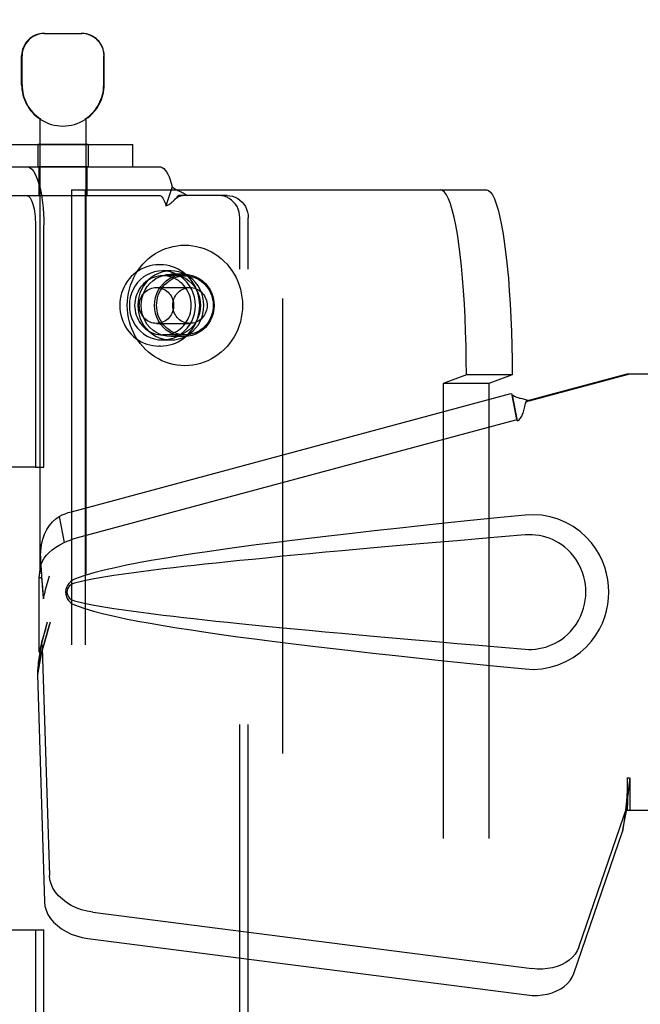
# Model space of a CAD drawing. Header units: inches. Extents: x 0 to 224, y 0 to 145.
# Tile 13 of 63: x 77.93 to 79.61, y 52 to 54.66. Entities that reach past the tile are written whole.
import ezdxf

# ---------------------------------------------------------------- set-up
doc = ezdxf.new("R2010")
doc.units = ezdxf.units.IN
doc.header["$LTSCALE"] = 12.302632
doc.header["$MEASUREMENT"] = 0
doc.linetypes.add('HIDDEN', pattern=[0.2, 0.1, -0.1])
doc.layers.add('02___PRT_ALL_AXES', color=7, linetype='CONTINUOUS')
doc.layers.add('DEFAULT_2', color=8, linetype='HIDDEN')

msp = doc.modelspace()

# ---------------------------------------------------------------- linework, layer by layer
at = {"layer": '02___PRT_ALL_AXES', "color": 8, "linetype": 'HIDDEN'}
for p, q in [((77.9386, 54.4872), (77.9386, 54.5657)), ((78.1616, 54.4872), (78.1616, 54.5657)), ((77.9876, 54.3948), (77.9876, 50.9257)), ((77.9895, 54.3948), (77.9876, 54.3948)), ((77.9895, 54.3948), (77.9895, 54.3936)), ((78.1108, 54.3948), (78.1108, 54.3936)), ((78.1126, 54.3948), (78.1108, 54.3948)), ((78.1126, 54.3948), (78.1126, 50.9257)), ((77.9821, 54.3257), (77.9821, 54.2657)), ((78.1181, 54.3257), (77.9821, 54.3257)), ((78.1181, 54.3257), (78.1181, 54.2657)), ((78.1181, 54.2657), (77.9821, 54.2657)), ((77.9851, 54.2657), (77.9851, 54.1877)), ((78.1151, 54.2657), (78.1151, 54.1877)), ((77.9851, 54.1877), (78.1151, 54.1877)), ((78.3138, 54.0007), (78.31, 54.0007)), ((78.342, 53.9842), (78.3192, 53.9842)), ((78.3786, 53.9747), (78.342, 53.9747)), ((78.3786, 53.8067), (78.342, 53.8067)), ((78.3138, 53.7807), (78.31, 53.7807)), ((78.342, 53.7972), (78.3192, 53.7972))]:
    msp.add_line(p, q, dxfattribs=at)
for points in [[(78.3192, 53.9842), (78.3084, 53.9835), (78.2978, 53.9814), (78.2875, 53.9781), (78.2777, 53.9735), (78.2685, 53.9676), (78.2599, 53.9606), (78.2523, 53.9527), (78.2457, 53.9438), (78.2401, 53.9341), (78.2356, 53.9238), (78.2324, 53.913), (78.2305, 53.9019), (78.2298, 53.8907), (78.2305, 53.8794), (78.2324, 53.8683), (78.2356, 53.8575), (78.2401, 53.8472), (78.2457, 53.8375), (78.2523, 53.8287), (78.2599, 53.8207), (78.2685, 53.8137), (78.2777, 53.8079), (78.2875, 53.8032), (78.2978, 53.7999), (78.3084, 53.7979), (78.3192, 53.7972)], [(78.3207, 53.9707), (78.3144, 53.9704), (78.3081, 53.9696), (78.3019, 53.9682), (78.2959, 53.9663), (78.29, 53.9639), (78.2843, 53.961), (78.2789, 53.9576), (78.2737, 53.9538), (78.2689, 53.9495), (78.2644, 53.9448), (78.2603, 53.9398), (78.2567, 53.9344), (78.2534, 53.9287), (78.2506, 53.9228), (78.2483, 53.9166), (78.2465, 53.9103), (78.2452, 53.9038), (78.2445, 53.8973), (78.2442, 53.8907)], [(78.342, 53.9842), (78.3312, 53.9835), (78.3206, 53.9814), (78.3103, 53.9781), (78.3005, 53.9735), (78.2913, 53.9676), (78.2828, 53.9606), (78.2751, 53.9527), (78.2685, 53.9438), (78.2629, 53.9341), (78.2584, 53.9238), (78.2552, 53.913), (78.2533, 53.9019), (78.2526, 53.8907), (78.2533, 53.8794), (78.2552, 53.8683), (78.2584, 53.8575), (78.2629, 53.8472), (78.2685, 53.8375), (78.2751, 53.8287), (78.2828, 53.8207), (78.2913, 53.8137), (78.3005, 53.8079), (78.3103, 53.8032), (78.3206, 53.7999), (78.3312, 53.7979), (78.342, 53.7972)], [(78.342, 53.8067), (78.3315, 53.8074), (78.3213, 53.8095), (78.3113, 53.8131), (78.3019, 53.8179), (78.2932, 53.824), (78.2852, 53.8313), (78.2783, 53.8395), (78.2725, 53.8487), (78.2678, 53.8585), (78.2645, 53.8689), (78.2624, 53.8797), (78.2617, 53.8907), (78.2624, 53.9016), (78.2645, 53.9124), (78.2678, 53.9228), (78.2725, 53.9327), (78.2783, 53.9418), (78.2852, 53.9501), (78.2932, 53.9573), (78.3019, 53.9634), (78.3113, 53.9683), (78.3213, 53.9718), (78.3315, 53.9739), (78.342, 53.9747)], [(78.3786, 53.8067), (78.368, 53.8074), (78.3578, 53.8095), (78.3479, 53.8131), (78.3384, 53.8179), (78.3297, 53.824), (78.3218, 53.8313), (78.3149, 53.8395), (78.309, 53.8487), (78.3044, 53.8585), (78.301, 53.8689), (78.299, 53.8797), (78.2983, 53.8907), (78.299, 53.9016), (78.301, 53.9124), (78.3044, 53.9228), (78.309, 53.9327), (78.3149, 53.9418), (78.3218, 53.9501), (78.3297, 53.9573), (78.3384, 53.9634), (78.3479, 53.9683), (78.3578, 53.9718), (78.368, 53.9739), (78.3786, 53.9747)], [(78.3192, 53.7972), (78.3301, 53.7979), (78.3406, 53.7999), (78.3509, 53.8032), (78.3608, 53.8079), (78.37, 53.8137), (78.3785, 53.8207), (78.3862, 53.8287), (78.3928, 53.8375), (78.3984, 53.8472), (78.4028, 53.8575), (78.4061, 53.8683), (78.408, 53.8794), (78.4086, 53.8907), (78.408, 53.9019), (78.4061, 53.913), (78.4028, 53.9238), (78.3984, 53.9341), (78.3928, 53.9438), (78.3862, 53.9527), (78.3785, 53.9606), (78.37, 53.9676), (78.3608, 53.9735), (78.3509, 53.9781), (78.3406, 53.9814), (78.3301, 53.9835), (78.3192, 53.9842)], [(78.3972, 53.8907), (78.3969, 53.8973), (78.3962, 53.9038), (78.3949, 53.9103), (78.3931, 53.9166), (78.3908, 53.9228), (78.388, 53.9287), (78.3847, 53.9344), (78.3811, 53.9398), (78.377, 53.9448), (78.3725, 53.9495), (78.3677, 53.9538), (78.3625, 53.9576), (78.3571, 53.961), (78.3514, 53.9639), (78.3455, 53.9663), (78.3395, 53.9682), (78.3333, 53.9696), (78.327, 53.9704), (78.3207, 53.9707)], [(78.342, 53.7972), (78.3529, 53.7979), (78.3634, 53.7999), (78.3738, 53.8032), (78.3836, 53.8079), (78.3928, 53.8137), (78.4013, 53.8207), (78.409, 53.8287), (78.4156, 53.8375), (78.4212, 53.8472), (78.4257, 53.8575), (78.4289, 53.8683), (78.4308, 53.8794), (78.4315, 53.8907), (78.4308, 53.9019), (78.4289, 53.913), (78.4257, 53.9238), (78.4212, 53.9341), (78.4156, 53.9438), (78.409, 53.9527), (78.4013, 53.9606), (78.3928, 53.9676), (78.3836, 53.9735), (78.3738, 53.9781), (78.3634, 53.9814), (78.3529, 53.9835), (78.342, 53.9842)], [(78.342, 53.9747), (78.3526, 53.9739), (78.3628, 53.9718), (78.3728, 53.9683), (78.3822, 53.9634), (78.3909, 53.9573), (78.3988, 53.9501), (78.4058, 53.9418), (78.4116, 53.9327), (78.4163, 53.9228), (78.4196, 53.9124), (78.4217, 53.9016), (78.4224, 53.8907), (78.4217, 53.8797), (78.4196, 53.8689), (78.4163, 53.8585), (78.4116, 53.8487), (78.4058, 53.8395), (78.3988, 53.8313), (78.3909, 53.824), (78.3822, 53.8179), (78.3728, 53.8131), (78.3628, 53.8095), (78.3526, 53.8074), (78.342, 53.8067)], [(78.3786, 53.9747), (78.3892, 53.9739), (78.3994, 53.9718), (78.4093, 53.9683), (78.4188, 53.9634), (78.4275, 53.9573), (78.4354, 53.9501), (78.4423, 53.9418), (78.4482, 53.9327), (78.4528, 53.9228), (78.4562, 53.9124), (78.4582, 53.9016), (78.4589, 53.8907), (78.4582, 53.8797), (78.4562, 53.8689), (78.4528, 53.8585), (78.4482, 53.8487), (78.4423, 53.8395), (78.4354, 53.8313), (78.4275, 53.824), (78.4188, 53.8179), (78.4093, 53.8131), (78.3994, 53.8095), (78.3892, 53.8074), (78.3786, 53.8067)], [(78.2442, 53.8907), (78.2445, 53.884), (78.2452, 53.8775), (78.2465, 53.871), (78.2483, 53.8647), (78.2506, 53.8585), (78.2534, 53.8526), (78.2567, 53.8469), (78.2603, 53.8415), (78.2644, 53.8365), (78.2689, 53.8318), (78.2737, 53.8275), (78.2789, 53.8237), (78.2843, 53.8203), (78.29, 53.8174), (78.2959, 53.815), (78.3019, 53.8131), (78.3081, 53.8118), (78.3144, 53.8109), (78.3207, 53.8107)], [(78.3207, 53.8107), (78.327, 53.8109), (78.3333, 53.8118), (78.3395, 53.8131), (78.3455, 53.815), (78.3514, 53.8174), (78.3571, 53.8203), (78.3625, 53.8237), (78.3677, 53.8275), (78.3725, 53.8318), (78.377, 53.8365), (78.3811, 53.8415), (78.3847, 53.8469), (78.388, 53.8526), (78.3908, 53.8585), (78.3931, 53.8647), (78.3949, 53.871), (78.3962, 53.8775), (78.3969, 53.884), (78.3972, 53.8907)]]:
    msp.add_lwpolyline(points, dxfattribs=at)
for radius, start, end in [(0.1115, 180, 235.907), (0.1105, 180, 236.6915), (0.1105, 303.3085, 360), (0.1115, 304.093, 360), (0.1115, 237.033, 302.967)]:
    msp.add_arc((78.0501, 54.4872), radius, start, end, dxfattribs=at)
at = {"layer": 'DEFAULT_2', "color": 8, "linetype": 'HIDDEN'}
for p, q in [((78.6439, 83.4357), (78.6439, 22.4657)), ((77.9986, 54.6257), (78.1016, 54.6257)), ((77.9396, 54.4872), (77.9396, 54.5657)), ((78.1606, 54.4872), (78.1606, 54.5657)), ((77.8289, 54.3257), (78.2389, 54.3257)), ((78.2389, 54.2657), (78.2389, 54.3257)), ((77.8289, 54.2657), (78.2389, 54.2657)), ((78.2389, 54.2657), (78.3112, 54.2657)), ((78.0733, 54.2032), (78.0733, 51.4532)), ((78.0733, 54.2032), (79.1955, 54.2032)), ((78.1099, 54.2032), (78.1099, 51.4532)), ((78.346, 54.2114), (78.3288, 54.1602)), ((77.8471, 54.1877), (78.3112, 54.1877)), ((78.3519, 54.1762), (78.3524, 54.1767)), ((78.4713, 54.1877), (78.363, 54.1877)), ((78.4941, 54.1877), (78.4713, 54.1877)), ((78.5287, 51.5277), (78.5287, 54.1277)), ((78.5515, 51.5277), (78.5515, 54.1277)), ((77.9759, 54.1077), (77.9759, 53.4532)), ((77.9987, 53.4532), (77.9987, 54.1077)), ((78.3801, 53.9707), (78.3207, 53.9707)), ((78.3032, 53.9392), (78.3938, 53.9392)), ((78.3032, 53.8422), (78.3938, 53.8422)), ((78.3801, 53.8107), (78.3207, 53.8107)), ((79.1413, 53.7032), (79.0786, 53.6795)), ((79.2651, 53.7032), (79.1413, 53.7032)), ((79.2651, 53.7032), (79.2024, 53.6795)), ((79.3038, 53.6326), (79.5759, 53.7057)), ((79.3115, 53.6326), (79.5836, 53.7057)), ((79.5759, 53.7057), (79.8969, 53.7057)), ((79.0786, 53.6795), (79.0786, 51.9768)), ((79.2024, 53.6795), (79.0786, 53.6795)), ((79.2024, 53.6795), (79.2024, 51.9768)), ((78.0735, 53.333), (79.264, 53.6529)), ((79.2652, 53.6493), (79.264, 53.6529)), ((79.2775, 53.5819), (79.264, 53.6529)), ((79.2652, 53.6493), (79.2787, 53.5783)), ((79.3115, 53.6326), (79.3038, 53.6326)), ((78.087, 53.262), (79.2775, 53.5819)), ((79.2787, 53.5783), (79.2775, 53.5819)), ((77.9759, 53.4532), (77.3907, 53.4532)), ((77.9759, 53.4532), (77.9987, 53.4532)), ((79.3229, 53.3246), (79.3, 53.3237)), ((78.0404, 53.3203), (78.0539, 53.2492)), ((77.9861, 53.1543), (77.9882, 53.1762)), ((77.9861, 52.9528), (77.9861, 53.1543)), ((77.9923, 53.1543), (77.9861, 53.1543)), ((77.9925, 53.1529), (77.9926, 53.152)), ((77.9926, 53.152), (77.9927, 53.151)), ((77.9927, 53.151), (77.9929, 53.1486)), ((77.9929, 53.1486), (77.9939, 53.1364)), ((77.9939, 53.1364), (77.9954, 53.1187)), ((78.0051, 53.1285), (78.0085, 53.1408)), ((78.0085, 53.1408), (78.0137, 53.1596)), ((77.9954, 53.1187), (77.9965, 53.107)), ((77.9965, 53.107), (77.9974, 53.0972)), ((78.0079, 53.0344), (77.9861, 52.9528)), ((78.0156, 53.0344), (78.0137, 53.0275)), ((77.9922, 52.9804), (77.9835, 52.9241)), ((77.9945, 52.9643), (77.981, 52.8932)), ((77.9861, 52.9528), (77.9923, 52.9528)), ((77.9945, 52.9643), (78.0137, 52.3491)), ((77.9817, 52.903), (77.981, 52.8932)), ((77.981, 52.8932), (78.0001, 52.2781)), ((79.5759, 52.6131), (79.5761, 52.6029)), ((79.5759, 52.6131), (79.5759, 52.5257)), ((79.5759, 52.6131), (79.5836, 52.6131)), ((79.5836, 52.6131), (79.5836, 52.5257)), ((79.5761, 52.6029), (79.5764, 52.5729)), ((79.5767, 52.5546), (79.5769, 52.5492)), ((79.4454, 52.1552), (79.5773, 52.539)), ((79.5638, 52.4679), (79.5773, 52.539)), ((79.5731, 52.5341), (79.5638, 52.4679)), ((79.5759, 52.5257), (79.8969, 52.5257)), ((79.4319, 52.0841), (79.5638, 52.4679)), ((78.1311, 52.2501), (79.3186, 52.0976)), ((77.8086, 52.2022), (77.9759, 52.2022)), ((77.9759, 52.2022), (77.9759, 51.5477)), ((77.9759, 52.2022), (77.9987, 52.2022)), ((77.9987, 51.5477), (77.9987, 52.2022)), ((78.1176, 52.1791), (79.3051, 52.0266))]:
    msp.add_line(p, q, dxfattribs=at)
for points in [[(78.0009, 54.6257), (77.9947, 54.6254), (77.9884, 54.6245), (77.9821, 54.6228), (77.9758, 54.6205), (77.9697, 54.6174), (77.9639, 54.6137), (77.9587, 54.6093), (77.954, 54.6044), (77.9497, 54.5988), (77.9462, 54.5927), (77.9433, 54.5862), (77.9412, 54.5794), (77.94, 54.5726), (77.9396, 54.5657)], [(78.1415, 54.6093), (78.1363, 54.6137), (78.1306, 54.6174), (78.1245, 54.6205), (78.1182, 54.6228), (78.1118, 54.6245), (78.1056, 54.6254), (78.0994, 54.6257)], [(78.1415, 54.6093), (78.1463, 54.6044), (78.1505, 54.5988), (78.1541, 54.5927), (78.1569, 54.5862), (78.159, 54.5794), (78.1602, 54.5726), (78.1606, 54.5657)], [(77.9525, 54.2657), (77.9571, 54.2649), (77.9616, 54.2626), (77.9659, 54.2589), (77.9702, 54.2536), (77.9743, 54.247), (77.9782, 54.239), (77.9818, 54.2298), (77.9852, 54.2194), (77.9882, 54.2079), (77.9909, 54.1954), (77.9933, 54.1821), (77.9952, 54.1681), (77.9967, 54.1535), (77.9978, 54.1385), (77.9985, 54.1232), (77.9987, 54.1077)], [(78.3112, 54.2657), (78.3151, 54.2651), (78.319, 54.2634), (78.3229, 54.2605), (78.3266, 54.2565), (78.3303, 54.2515), (78.3338, 54.2454), (78.3372, 54.2382), (78.3403, 54.2302), (78.3433, 54.2213), (78.346, 54.2114)], [(78.346, 54.2114), (78.3489, 54.209), (78.3519, 54.2069), (78.355, 54.2049), (78.3581, 54.2032), (78.3611, 54.2017), (78.364, 54.2003), (78.3669, 54.1989), (78.3697, 54.1976), (78.3727, 54.1961), (78.3756, 54.1946), (78.3785, 54.1929), (78.3812, 54.1911), (78.3836, 54.1894), (78.3858, 54.1877)], [(79.1413, 53.7032), (79.1411, 53.7425), (79.1405, 53.7814), (79.1394, 53.8199), (79.1379, 53.8577), (79.136, 53.8945), (79.1338, 53.9302), (79.1311, 53.9644), (79.128, 53.9971), (79.1247, 54.0279), (79.121, 54.0567), (79.1169, 54.0834), (79.1127, 54.1077), (79.1081, 54.1295), (79.1033, 54.1487), (79.0984, 54.1651), (79.0933, 54.1787), (79.088, 54.1893), (79.0826, 54.197), (79.0772, 54.2016), (79.0717, 54.2032)], [(79.1955, 54.2032), (79.201, 54.2016), (79.2064, 54.197), (79.2118, 54.1893), (79.217, 54.1787), (79.2222, 54.1651), (79.2271, 54.1487), (79.2319, 54.1295), (79.2364, 54.1077), (79.2407, 54.0834), (79.2447, 54.0567), (79.2484, 54.0279), (79.2518, 53.9971), (79.2549, 53.9644), (79.2575, 53.9302), (79.2598, 53.8945), (79.2617, 53.8577), (79.2632, 53.8199), (79.2643, 53.7814), (79.2649, 53.7425), (79.2651, 53.7032)], [(77.9525, 54.1877), (77.9548, 54.1873), (77.9571, 54.1861), (77.9593, 54.1842), (77.9615, 54.1816), (77.9636, 54.1782), (77.9655, 54.1742), (77.9674, 54.1695), (77.9691, 54.1642), (77.9706, 54.1584), (77.972, 54.1521), (77.9732, 54.1454), (77.9741, 54.1383), (77.9749, 54.1309), (77.9755, 54.1233), (77.9758, 54.1155), (77.9759, 54.1077)], [(78.3112, 54.1877), (78.3132, 54.1874), (78.3151, 54.1865), (78.3171, 54.185), (78.319, 54.183), (78.3208, 54.1805), (78.3226, 54.1774), (78.3243, 54.1738), (78.3259, 54.1697), (78.3274, 54.1652), (78.3288, 54.1602)], [(78.3288, 54.1602), (78.3309, 54.1608), (78.333, 54.1615), (78.3351, 54.1625), (78.3373, 54.1637), (78.3395, 54.1651), (78.3417, 54.1668), (78.3438, 54.1685), (78.3459, 54.1703), (78.348, 54.1723), (78.3502, 54.1745), (78.3519, 54.1762)], [(78.3519, 54.1762), (78.3544, 54.1787), (78.3568, 54.1807), (78.3592, 54.1825), (78.3616, 54.1841), (78.364, 54.1854), (78.3666, 54.1864), (78.3692, 54.1872), (78.3721, 54.1876), (78.3738, 54.1877)], [(78.3524, 54.1767), (78.359, 54.1837), (78.361, 54.1858), (78.363, 54.1877)], [(78.5287, 54.1277), (78.5282, 54.1356), (78.5267, 54.1432), (78.5243, 54.1506), (78.521, 54.1577), (78.5168, 54.1642), (78.5119, 54.1701), (78.5062, 54.1753), (78.5, 54.1796), (78.4932, 54.1831), (78.4861, 54.1856), (78.4788, 54.1871), (78.4713, 54.1877)], [(78.4941, 54.1877), (78.5017, 54.1871), (78.5089, 54.1856), (78.5161, 54.1831), (78.5228, 54.1796), (78.529, 54.1753), (78.5347, 54.1701), (78.5396, 54.1642), (78.5438, 54.1577), (78.5471, 54.1506), (78.5495, 54.1432), (78.551, 54.1356), (78.5515, 54.1277)], [(78.2242, 53.8907), (78.2245, 53.9018), (78.2256, 53.9129), (78.2274, 53.9238), (78.23, 53.9346), (78.2332, 53.9452), (78.2371, 53.9556), (78.2417, 53.9657), (78.2469, 53.9754), (78.2527, 53.9847), (78.2591, 53.9935), (78.2661, 54.0019), (78.2737, 54.0098), (78.2817, 54.0171), (78.2902, 54.0238), (78.2991, 54.0299), (78.3083, 54.0354), (78.318, 54.0402), (78.3279, 54.0443), (78.338, 54.0476), (78.3483, 54.0503), (78.3588, 54.0521), (78.3694, 54.0533), (78.3801, 54.0537), (78.3907, 54.0533), (78.4013, 54.0521), (78.4118, 54.0503), (78.4221, 54.0476), (78.4323, 54.0443), (78.4422, 54.0402), (78.4518, 54.0354), (78.461, 54.0299), (78.4699, 54.0238), (78.4784, 54.0171), (78.4864, 54.0098), (78.494, 54.0019), (78.501, 53.9935), (78.5074, 53.9847), (78.5132, 53.9754), (78.5185, 53.9657), (78.523, 53.9556), (78.5269, 53.9452), (78.5302, 53.9346), (78.5327, 53.9238), (78.5345, 53.9129), (78.5356, 53.9018), (78.5359, 53.8907)], [(78.31, 54.0007), (78.3017, 54.0003), (78.2935, 53.9993), (78.2854, 53.9977), (78.2774, 53.9953), (78.2695, 53.9924), (78.262, 53.9888), (78.2547, 53.9846), (78.2478, 53.9798), (78.2412, 53.9745), (78.2351, 53.9686), (78.2294, 53.9623), (78.2242, 53.9555), (78.2196, 53.9483), (78.2155, 53.9408), (78.2119, 53.9329), (78.209, 53.9248), (78.2068, 53.9164), (78.2051, 53.9079), (78.2041, 53.8993), (78.2038, 53.8907)], [(78.4201, 53.8907), (78.4197, 53.8993), (78.4187, 53.9079), (78.4171, 53.9165), (78.4148, 53.9248), (78.4119, 53.9329), (78.4084, 53.9408), (78.4043, 53.9483), (78.3996, 53.9555), (78.3945, 53.9623), (78.3888, 53.9686), (78.3826, 53.9745), (78.3761, 53.9798), (78.3692, 53.9846), (78.3619, 53.9888), (78.3543, 53.9924), (78.3465, 53.9953), (78.3385, 53.9976), (78.3304, 53.9993), (78.3221, 54.0003), (78.3138, 54.0007)], [(78.3036, 53.8907), (78.3038, 53.8977), (78.3047, 53.9046), (78.3062, 53.9114), (78.3082, 53.918), (78.3107, 53.9245), (78.3138, 53.9307), (78.3174, 53.9365), (78.3214, 53.9421), (78.326, 53.9472), (78.3309, 53.9519), (78.3362, 53.9562), (78.3418, 53.9599), (78.3477, 53.9632), (78.3539, 53.9658), (78.3603, 53.9679), (78.3668, 53.9694), (78.3734, 53.9704), (78.3801, 53.9707)], [(78.3801, 53.9707), (78.3867, 53.9704), (78.3933, 53.9694), (78.3999, 53.9679), (78.4062, 53.9658), (78.4124, 53.9632), (78.4183, 53.9599), (78.4239, 53.9562), (78.4292, 53.9519), (78.4342, 53.9472), (78.4387, 53.9421), (78.4427, 53.9365), (78.4463, 53.9307), (78.4494, 53.9245), (78.4519, 53.918), (78.454, 53.9114), (78.4554, 53.9046), (78.4563, 53.8977), (78.4566, 53.8907)], [(78.2568, 53.8907), (78.257, 53.8952), (78.2576, 53.8996), (78.2586, 53.9039), (78.2599, 53.9082), (78.2616, 53.9123), (78.2637, 53.9162), (78.2661, 53.9199), (78.2689, 53.9233), (78.2719, 53.9265), (78.2752, 53.9294), (78.2787, 53.9319), (78.2825, 53.9341), (78.2864, 53.9359), (78.2905, 53.9373), (78.2946, 53.9383), (78.2989, 53.939), (78.3032, 53.9392)], [(78.3032, 53.9392), (78.3074, 53.939), (78.3117, 53.9383), (78.3159, 53.9373), (78.3199, 53.9359), (78.3238, 53.9341), (78.3276, 53.9319), (78.3311, 53.9294), (78.3344, 53.9265), (78.3374, 53.9233), (78.3402, 53.9199), (78.3426, 53.9162), (78.3447, 53.9123), (78.3464, 53.9082), (78.3478, 53.9039), (78.3488, 53.8996), (78.3493, 53.8952), (78.3495, 53.8907)], [(78.3474, 53.8907), (78.3476, 53.8952), (78.3482, 53.8996), (78.3492, 53.9039), (78.3505, 53.9082), (78.3523, 53.9123), (78.3544, 53.9162), (78.3568, 53.9199), (78.3595, 53.9233), (78.3626, 53.9265), (78.3658, 53.9294), (78.3694, 53.9319), (78.3731, 53.9341), (78.377, 53.9359), (78.3811, 53.9373), (78.3853, 53.9383), (78.3895, 53.939), (78.3938, 53.9392)], [(78.3938, 53.9392), (78.3981, 53.939), (78.4023, 53.9383), (78.4065, 53.9373), (78.4106, 53.9359), (78.4145, 53.9341), (78.4182, 53.9319), (78.4217, 53.9294), (78.425, 53.9265), (78.4281, 53.9233), (78.4308, 53.9199), (78.4332, 53.9162), (78.4353, 53.9123), (78.437, 53.9082), (78.4384, 53.9039), (78.4394, 53.8996), (78.44, 53.8952), (78.4402, 53.8907)], [(78.2038, 53.8907), (78.2041, 53.882), (78.2051, 53.8734), (78.2068, 53.8649), (78.2091, 53.8565), (78.212, 53.8484), (78.2155, 53.8405), (78.2196, 53.833), (78.2242, 53.8258), (78.2294, 53.819), (78.2351, 53.8127), (78.2412, 53.8069), (78.2478, 53.8015), (78.2547, 53.7968), (78.262, 53.7926), (78.2695, 53.789), (78.2773, 53.786), (78.2853, 53.7837), (78.2935, 53.782), (78.3017, 53.781), (78.31, 53.7807)], [(78.5359, 53.8907), (78.5356, 53.8795), (78.5345, 53.8685), (78.5327, 53.8575), (78.5302, 53.8467), (78.5269, 53.8361), (78.523, 53.8257), (78.5185, 53.8157), (78.5132, 53.806), (78.5074, 53.7967), (78.501, 53.7878), (78.494, 53.7794), (78.4864, 53.7715), (78.4784, 53.7642), (78.4699, 53.7575), (78.461, 53.7514), (78.4518, 53.7459), (78.4422, 53.7412), (78.4323, 53.7371), (78.4221, 53.7337), (78.4118, 53.7311), (78.4013, 53.7292), (78.3907, 53.728), (78.3801, 53.7277), (78.3694, 53.728), (78.3588, 53.7292), (78.3483, 53.7311), (78.338, 53.7337), (78.3279, 53.7371), (78.318, 53.7412), (78.3083, 53.7459), (78.2991, 53.7514), (78.2902, 53.7575), (78.2817, 53.7642), (78.2737, 53.7715), (78.2661, 53.7794), (78.2591, 53.7878), (78.2527, 53.7967), (78.2469, 53.806), (78.2417, 53.8157), (78.2371, 53.8257), (78.2332, 53.8361), (78.23, 53.8467), (78.2274, 53.8575), (78.2256, 53.8685), (78.2245, 53.8795), (78.2242, 53.8907)], [(78.3032, 53.8422), (78.2989, 53.8424), (78.2946, 53.843), (78.2905, 53.844), (78.2864, 53.8454), (78.2825, 53.8472), (78.2787, 53.8494), (78.2752, 53.852), (78.2719, 53.8548), (78.2689, 53.858), (78.2661, 53.8614), (78.2637, 53.8651), (78.2616, 53.869), (78.2599, 53.8731), (78.2586, 53.8774), (78.2576, 53.8818), (78.257, 53.8862), (78.2568, 53.8907)], [(78.3495, 53.8907), (78.3493, 53.8862), (78.3488, 53.8818), (78.3478, 53.8774), (78.3464, 53.8731), (78.3447, 53.869), (78.3426, 53.8651), (78.3402, 53.8614), (78.3374, 53.858), (78.3344, 53.8548), (78.3311, 53.852), (78.3276, 53.8494), (78.3238, 53.8472), (78.3199, 53.8454), (78.3159, 53.844), (78.3117, 53.843), (78.3074, 53.8424), (78.3032, 53.8422)], [(78.3801, 53.8107), (78.3734, 53.811), (78.3668, 53.8119), (78.3603, 53.8134), (78.3539, 53.8155), (78.3477, 53.8182), (78.3418, 53.8214), (78.3362, 53.8251), (78.3309, 53.8294), (78.326, 53.8341), (78.3214, 53.8392), (78.3174, 53.8448), (78.3138, 53.8507), (78.3107, 53.8569), (78.3082, 53.8633), (78.3062, 53.87), (78.3047, 53.8768), (78.3038, 53.8837), (78.3036, 53.8907)], [(78.3138, 53.7807), (78.3221, 53.781), (78.3304, 53.782), (78.3385, 53.7837), (78.3465, 53.786), (78.3543, 53.789), (78.3619, 53.7926), (78.3692, 53.7968), (78.3761, 53.8015), (78.3826, 53.8069), (78.3888, 53.8127), (78.3945, 53.819), (78.3996, 53.8258), (78.4043, 53.833), (78.4084, 53.8406), (78.4119, 53.8484), (78.4148, 53.8566), (78.4171, 53.8649), (78.4187, 53.8734), (78.4197, 53.882), (78.4201, 53.8907)], [(78.3938, 53.8422), (78.3895, 53.8424), (78.3853, 53.843), (78.3811, 53.844), (78.377, 53.8454), (78.3731, 53.8472), (78.3694, 53.8494), (78.3658, 53.852), (78.3626, 53.8548), (78.3595, 53.858), (78.3568, 53.8614), (78.3544, 53.8651), (78.3523, 53.869), (78.3505, 53.8731), (78.3492, 53.8774), (78.3482, 53.8818), (78.3476, 53.8862), (78.3474, 53.8907)], [(78.4566, 53.8907), (78.4563, 53.8837), (78.4554, 53.8768), (78.454, 53.87), (78.4519, 53.8633), (78.4494, 53.8569), (78.4463, 53.8507), (78.4427, 53.8448), (78.4387, 53.8392), (78.4342, 53.8341), (78.4292, 53.8294), (78.4239, 53.8251), (78.4183, 53.8214), (78.4124, 53.8182), (78.4062, 53.8155), (78.3999, 53.8134), (78.3933, 53.8119), (78.3867, 53.811), (78.3801, 53.8107)], [(78.4402, 53.8907), (78.44, 53.8862), (78.4394, 53.8818), (78.4384, 53.8774), (78.437, 53.8731), (78.4353, 53.869), (78.4332, 53.8651), (78.4308, 53.8614), (78.4281, 53.858), (78.425, 53.8548), (78.4217, 53.852), (78.4182, 53.8494), (78.4145, 53.8472), (78.4106, 53.8454), (78.4065, 53.844), (78.4023, 53.843), (78.3981, 53.8424), (78.3938, 53.8422)], [(79.2652, 53.6493), (79.2686, 53.6472), (79.2717, 53.6454), (79.2748, 53.6439), (79.2776, 53.6427), (79.2802, 53.6417), (79.2828, 53.641), (79.2853, 53.6403), (79.2877, 53.6397)], [(79.2787, 53.5783), (79.2813, 53.5799), (79.2837, 53.5817), (79.2858, 53.5836), (79.2877, 53.5858), (79.2895, 53.5884), (79.2911, 53.5911), (79.2924, 53.5938), (79.2935, 53.5967), (79.2946, 53.5997), (79.2955, 53.603), (79.2964, 53.6064), (79.2973, 53.6099), (79.2982, 53.6137), (79.2991, 53.6176), (79.3001, 53.6215), (79.3013, 53.6257)], [(79.2877, 53.6397), (79.2925, 53.6386), (79.2953, 53.6379), (79.2983, 53.6371), (79.3014, 53.6362), (79.3045, 53.6352), (79.3079, 53.6339), (79.3115, 53.6326)], [(79.3013, 53.6257), (79.3025, 53.6291), (79.3038, 53.6326)], [(79.3013, 53.6257), (79.3019, 53.6273), (79.3032, 53.6296), (79.3049, 53.6313), (79.3068, 53.6322), (79.3091, 53.6326)], [(78.0404, 53.3203), (78.0483, 53.3241), (78.0564, 53.3275), (78.0648, 53.3305), (78.0735, 53.333)], [(79.3, 53.3237), (79.2249, 53.3162), (79.1527, 53.3088), (79.0834, 53.3017), (79.0169, 53.2947), (78.953, 53.2878), (78.8917, 53.2811), (78.8329, 53.2744), (78.7764, 53.268), (78.7223, 53.2616), (78.6703, 53.2553), (78.6205, 53.2491), (78.5726, 53.2429), (78.5268, 53.2368), (78.4828, 53.2308), (78.4406, 53.2248), (78.4002, 53.2188), (78.3614, 53.2128), (78.3243, 53.2067), (78.2887, 53.2006), (78.2548, 53.1944), (78.2222, 53.188), (78.1912, 53.1815), (78.1616, 53.1747), (78.1334, 53.1674), (78.1068, 53.1593), (78.0817, 53.1506)], [(79.3, 52.9077), (79.3229, 52.9067), (79.3454, 52.9082), (79.3677, 52.9123), (79.3894, 52.9187), (79.4104, 52.9277), (79.4304, 52.9389), (79.4488, 52.9522), (79.4654, 52.967), (79.4794, 52.9826), (79.4914, 52.9988), (79.5013, 53.0152), (79.5093, 53.0319), (79.5157, 53.0486), (79.5205, 53.0653), (79.5239, 53.0821), (79.5259, 53.0989), (79.5266, 53.1156), (79.5259, 53.1323), (79.5239, 53.1491), (79.5205, 53.1659), (79.5157, 53.1827), (79.5094, 53.1993), (79.5013, 53.216), (79.4915, 53.2324), (79.4795, 53.2487), (79.4654, 53.2643), (79.4488, 53.2791), (79.4304, 53.2925), (79.4104, 53.3036), (79.3894, 53.3126), (79.3677, 53.3191), (79.3454, 53.3231), (79.3229, 53.3246)], [(77.9897, 53.2128), (77.9902, 53.2273), (77.9921, 53.2433), (77.9955, 53.2583), (78.0003, 53.2723), (78.0064, 53.2848), (78.0137, 53.2959), (78.022, 53.3054), (78.0308, 53.3135), (78.0404, 53.3203)], [(79.3, 53.2702), (79.2366, 53.2649), (79.1754, 53.2597), (79.1164, 53.2546), (79.0594, 53.2498), (79.0046, 53.245), (78.9518, 53.2404), (78.901, 53.2359), (78.8522, 53.2315), (78.8054, 53.2272), (78.7604, 53.2231), (78.7173, 53.2191), (78.676, 53.2152), (78.6365, 53.2114), (78.5988, 53.2077), (78.5628, 53.2041), (78.5285, 53.2007), (78.4958, 53.1973), (78.4644, 53.194), (78.4343, 53.1908), (78.4052, 53.1876), (78.377, 53.1844), (78.3493, 53.1812), (78.3222, 53.178), (78.2953, 53.1747), (78.2685, 53.1713), (78.2417, 53.1677), (78.2148, 53.164), (78.188, 53.16), (78.1612, 53.1558), (78.1345, 53.1511), (78.108, 53.1458), (78.0816, 53.1398)], [(79.3, 52.9612), (79.3093, 52.9607), (79.3187, 52.9608), (79.3281, 52.9615), (79.3375, 52.9627), (79.3467, 52.9646), (79.3558, 52.967), (79.3647, 52.97), (79.3733, 52.9735), (79.3818, 52.9775), (79.39, 52.9822), (79.3983, 52.9875), (79.4064, 52.9936), (79.4146, 53.0006), (79.4226, 53.0086), (79.4305, 53.0178), (79.438, 53.0279), (79.4445, 53.0387), (79.4502, 53.0499), (79.4548, 53.0611), (79.4584, 53.0723), (79.4611, 53.0833), (79.4629, 53.094), (79.464, 53.1045), (79.4644, 53.1149), (79.4641, 53.1252), (79.4631, 53.1357), (79.4614, 53.1464), (79.4589, 53.1572), (79.4554, 53.1684), (79.451, 53.1796), (79.4455, 53.1909), (79.439, 53.2018), (79.4317, 53.2121), (79.4238, 53.2215), (79.4158, 53.2297), (79.4075, 53.2368), (79.3993, 53.2431), (79.3909, 53.2486), (79.3825, 53.2534), (79.374, 53.2575), (79.3653, 53.2611), (79.3563, 53.2642), (79.3471, 53.2666), (79.3378, 53.2685), (79.3284, 53.2698), (79.3189, 53.2706), (79.3094, 53.2707), (79.3, 53.2702)], [(77.9882, 53.1762), (77.9892, 53.183), (77.9916, 53.1911), (77.995, 53.1993), (77.9996, 53.2074), (78.0055, 53.2153), (78.0127, 53.2229), (78.0211, 53.2301), (78.0307, 53.2369), (78.0417, 53.2433), (78.0539, 53.2492)], [(78.0539, 53.2492), (78.0618, 53.253), (78.0699, 53.2564), (78.0783, 53.2594), (78.087, 53.262)], [(77.9897, 53.2128), (77.9897, 53.207), (77.9896, 53.199), (77.9893, 53.1918), (77.989, 53.1852), (77.9885, 53.1794), (77.9882, 53.1762)], [(77.9906, 53.1935), (77.9897, 53.2107), (77.9897, 53.2128)], [(77.9974, 53.0972), (77.9966, 53.113), (77.9956, 53.129), (77.9945, 53.1452), (77.9932, 53.1614), (77.9919, 53.1775), (77.9906, 53.1935)], [(77.9923, 53.1543), (77.9923, 53.1542), (77.9924, 53.154), (77.9924, 53.1537), (77.9925, 53.1533), (77.9925, 53.1529)], [(78.0817, 53.1506), (78.0757, 53.1475), (78.0704, 53.1437), (78.0659, 53.139), (78.0623, 53.1338), (78.0596, 53.1281), (78.058, 53.1222), (78.0575, 53.1159), (78.0579, 53.1096), (78.0595, 53.1036), (78.0621, 53.0979), (78.0657, 53.0925), (78.0703, 53.0878), (78.0756, 53.0839), (78.0818, 53.0807)], [(78.0816, 53.1398), (78.0765, 53.138), (78.0721, 53.1355), (78.0682, 53.1323), (78.0652, 53.1286), (78.0629, 53.1245), (78.0616, 53.1201), (78.0612, 53.1155), (78.0617, 53.1108), (78.0631, 53.1065), (78.0653, 53.1025), (78.0684, 53.0989), (78.0722, 53.0957), (78.0766, 53.0933), (78.0816, 53.0915)], [(77.9974, 53.0972), (77.9988, 53.1035), (78.0003, 53.1098), (78.0019, 53.1161), (78.0035, 53.1223), (78.0051, 53.1285)], [(78.0816, 53.0915), (78.1079, 53.0856), (78.1344, 53.0803), (78.1611, 53.0756), (78.1878, 53.0714), (78.2146, 53.0674), (78.2413, 53.0636), (78.2681, 53.0601), (78.2948, 53.0567), (78.3217, 53.0534), (78.3488, 53.0502), (78.3763, 53.047), (78.4045, 53.0438), (78.4336, 53.0406), (78.4636, 53.0374), (78.4949, 53.0341), (78.5277, 53.0307), (78.562, 53.0273), (78.598, 53.0237), (78.6357, 53.02), (78.6752, 53.0162), (78.7165, 53.0123), (78.7596, 53.0083), (78.8046, 53.0042), (78.8515, 52.9999), (78.9004, 52.9955), (78.9512, 52.991), (79.0041, 52.9864), (79.059, 52.9816), (79.116, 52.9767), (79.1752, 52.9717), (79.2365, 52.9665), (79.3, 52.9612)], [(78.0818, 53.0807), (78.1064, 53.0721), (78.1326, 53.0642), (78.1604, 53.057), (78.1896, 53.0502), (78.2203, 53.0437), (78.2524, 53.0374), (78.2861, 53.0312), (78.3213, 53.0251), (78.3582, 53.0191), (78.3967, 53.0131), (78.437, 53.0071), (78.479, 53.0011), (78.5228, 52.995), (78.5686, 52.9889), (78.6164, 52.9828), (78.6663, 52.9765), (78.7183, 52.9702), (78.7726, 52.9638), (78.8292, 52.9573), (78.8883, 52.9507), (78.9499, 52.9439), (79.0142, 52.937), (79.0813, 52.9299), (79.1512, 52.9227), (79.2241, 52.9152), (79.3, 52.9077)], [(78.0156, 53.0344), (78.0103, 53.0149), (78.0049, 52.9957), (77.9995, 52.9768), (77.9941, 52.9584), (77.9888, 52.9409), (77.9835, 52.9241)], [(78.0079, 53.0344), (78.0053, 53.0248), (78.0027, 53.0154), (78, 53.0062), (77.9974, 52.9972), (77.9948, 52.9886), (77.9922, 52.9804)], [(77.9922, 52.9804), (77.9926, 52.9775), (77.9929, 52.9747), (77.9933, 52.972), (77.9937, 52.9694), (77.9941, 52.9668), (77.9945, 52.9643)], [(77.9835, 52.9241), (77.9831, 52.9187), (77.9817, 52.903)], [(79.5836, 52.6131), (79.5811, 52.5929), (79.5785, 52.5729), (79.5758, 52.5532), (79.5731, 52.5341)], [(79.5763, 52.5854), (79.5762, 52.5778), (79.5756, 52.5649), (79.5745, 52.5505), (79.5728, 52.5344), (79.5707, 52.5171), (79.5691, 52.5061)], [(79.5764, 52.5729), (79.5765, 52.5635), (79.5767, 52.5546)], [(79.5769, 52.5492), (79.577, 52.5465), (79.5771, 52.5439), (79.5772, 52.5414), (79.5773, 52.539)], [(78.1311, 52.2501), (78.1157, 52.2528), (78.1008, 52.2568), (78.0864, 52.2621), (78.0727, 52.2686), (78.0601, 52.2763), (78.0487, 52.2849), (78.0386, 52.2944), (78.0301, 52.3046), (78.0233, 52.3153), (78.0182, 52.3264), (78.015, 52.3377), (78.0137, 52.3491)], [(78.0001, 52.2781), (78.0014, 52.2667), (78.0046, 52.2554), (78.0097, 52.2443), (78.0165, 52.2335), (78.0251, 52.2234), (78.0351, 52.2139), (78.0465, 52.2053), (78.0592, 52.1976), (78.0728, 52.1911), (78.0872, 52.1858), (78.1021, 52.1818), (78.1176, 52.1791)], [(79.4454, 52.1552), (79.4412, 52.1455), (79.4355, 52.1365), (79.4283, 52.1281), (79.4198, 52.1205), (79.41, 52.1139), (79.399, 52.1081), (79.3871, 52.1035), (79.3744, 52.0999), (79.3609, 52.0975), (79.3471, 52.0963), (79.333, 52.0964), (79.3186, 52.0976)], [(79.3051, 52.0266), (79.3194, 52.0253), (79.3335, 52.0253), (79.3474, 52.0265), (79.3608, 52.0289), (79.3736, 52.0324), (79.3855, 52.0371), (79.3964, 52.0428), (79.4062, 52.0495), (79.4148, 52.0571), (79.422, 52.0655), (79.4277, 52.0745), (79.4319, 52.0841)]]:
    msp.add_lwpolyline(points, dxfattribs=at)
for centre, start, end in [((77.9986, 54.5657), 90, 180), ((78.1016, 54.5657), 0, 90)]:
    msp.add_arc(centre, 0.06, start, end, dxfattribs=at)
msp.add_ellipse((78.0123, 53.0275), major_axis=(0.02, 0.0746), ratio=0.018459, start_param=-3.136658, end_param=-1.565862, dxfattribs=at)

doc.saveas('drawing.dxf')
